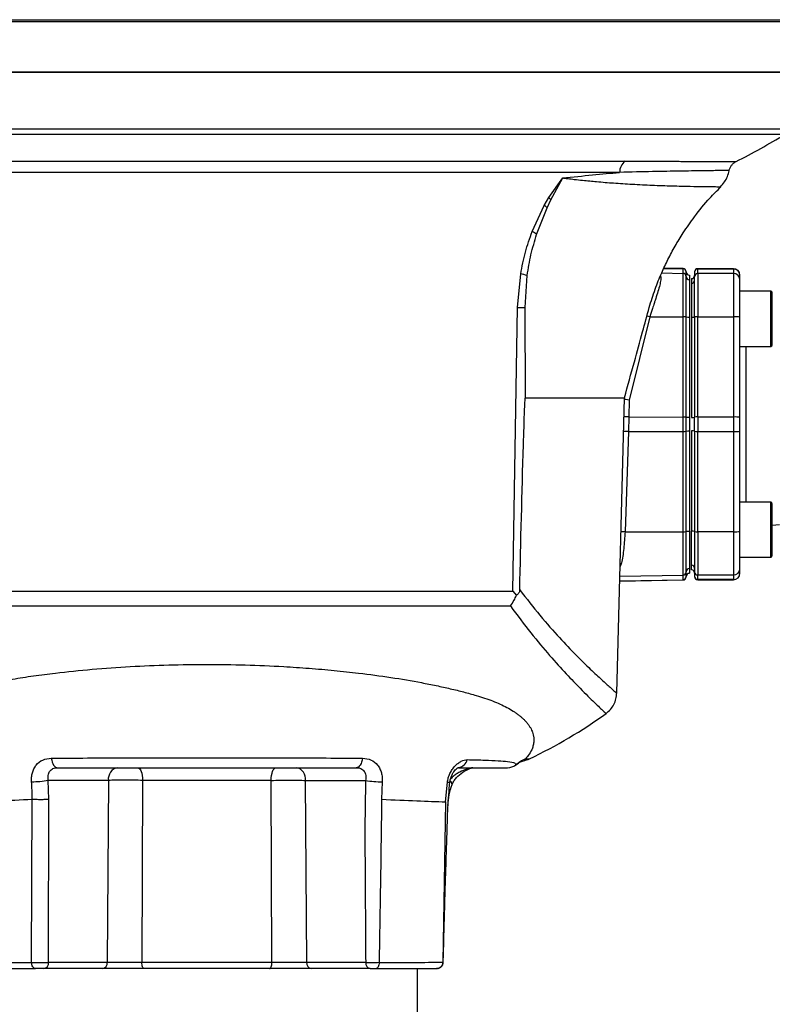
# Model space of a CAD drawing. Header units: millimetres. Extents: x 346 to 1849, y -14 to 1262.
# Tile 33 of 56: x 1311 to 1427, y 595 to 747. Entities that reach past the tile are written whole.
import ezdxf

# ---------------------------------------------------------------- set-up
doc = ezdxf.new("R2010")
doc.units = ezdxf.units.MM

msp = doc.modelspace()

# ---------------------------------------------------------------- linework, layer by layer
at = {"color": 8, "linetype": 'Continuous', "lineweight": 25}
for p, q in [((1249.89, 746.99), (1429.34, 746.99)), ((1249.99, 747.27), (1429.25, 747.27)), ((1429.37, 730.4), (1258.14, 730.4)), ((1428.88, 729.57), (1260.31, 729.57)), ((1409.82, 708.19), (1413.13, 708.13)), ((1410.16, 708.9), (1413.13, 708.85)), ((1413.13, 708.85), (1413.13, 708.88)), ((1415.42, 708.85), (1415.42, 708.82)), ((1420.92, 708.85), (1420.92, 708.82)), ((1426.67, 696.86), (1426.67, 705.36)), ((1422.83, 696.86), (1422.83, 672.84)), ((1426.67, 664.34), (1426.67, 672.84)), ((1403.35, 660.68), (1413.13, 660.85)), ((1403.37, 661.4), (1413.13, 661.57)), ((1413.13, 660.82), (1413.13, 660.85)), ((1415.42, 660.88), (1415.42, 660.85)), ((1420.92, 660.85), (1420.92, 660.88)), ((1388.8, 633.24), (1389.45, 633.24))]:
    msp.add_line(p, q, dxfattribs=at)
at = {"color": 7, "linetype": 'Continuous', "lineweight": 25}
for p, q in [((1275.04, 725.43), (1404.19, 725.43)), ((1403.34, 723.71), (1275.9, 723.71)), ((1392.41, 719.81), (1394.55, 722.85)), ((1392.72, 719.48), (1394.55, 722.85)), ((1389.84, 714.58), (1391.71, 718.62)), ((1391.71, 718.62), (1392.41, 719.81)), ((1392.13, 718.23), (1392.72, 719.48)), ((1390.53, 714.15), (1392.13, 718.23)), ((1387.59, 702.87), (1388.07, 708.05)), ((1413.13, 708.88), (1410.17, 708.93)), ((1413.13, 708.13), (1413.13, 708.85)), ((1413.13, 701.44), (1413.13, 708.13)), ((1413.62, 707.63), (1413.62, 708.35)), ((1414.92, 708.32), (1414.92, 707.61)), ((1420.92, 708.85), (1415.42, 708.85)), ((1415.42, 708.82), (1420.92, 708.82)), ((1415.42, 708.11), (1415.42, 708.82)), ((1420.92, 708.11), (1415.42, 708.11)), ((1415.42, 708.11), (1415.42, 701.44)), ((1420.92, 708.82), (1420.92, 708.11)), ((1420.92, 708.11), (1420.92, 701.44)), ((1388.75, 702.87), (1389.07, 707.8)), ((1414.12, 707.84), (1414.12, 707.12)), ((1414.43, 707.32), (1414.43, 706.6)), ((1414.43, 706.6), (1414.43, 701.37)), ((1421.92, 707.11), (1421.92, 707.83)), ((1426.67, 705.36), (1421.92, 705.36)), ((1386.84, 659.08), (1387.59, 702.87)), ((1388.8, 688.94), (1388.75, 702.87)), ((1408.03, 701.44), (1404.8, 688.57)), ((1408.03, 701.44), (1413.13, 701.44)), ((1413.13, 685.96), (1413.13, 701.44)), ((1413.62, 685.94), (1413.62, 701.42)), ((1414.11, 701.39), (1414.11, 685.92)), ((1414.12, 701.39), (1414.12, 685.92)), ((1414.43, 701.37), (1414.43, 685.89)), ((1414.92, 701.41), (1414.92, 685.94)), ((1415.42, 701.44), (1420.92, 701.44)), ((1415.42, 685.96), (1415.42, 701.44)), ((1420.92, 701.44), (1420.92, 685.96)), ((1421.92, 685.92), (1421.92, 701.39)), ((1421.92, 696.86), (1426.67, 696.86)), ((1402.89, 643.36), (1404.09, 688.94)), ((1404.8, 688.57), (1404.75, 685.97)), ((1404.75, 685.97), (1404.69, 683.73)), ((1404.75, 685.97), (1413.13, 685.96)), ((1413.13, 683.74), (1413.13, 685.96)), ((1413.62, 683.76), (1413.62, 685.94)), ((1414.12, 685.92), (1414.11, 685.92)), ((1414.12, 685.92), (1414.12, 683.78)), ((1414.92, 683.76), (1414.92, 685.94)), ((1420.92, 685.96), (1415.42, 685.96)), ((1415.42, 685.96), (1415.42, 683.74)), ((1420.92, 685.96), (1420.92, 683.74)), ((1421.92, 683.78), (1421.92, 685.92)), ((1404.69, 683.73), (1404.18, 668.25)), ((1404.69, 683.73), (1413.13, 683.74)), ((1413.13, 668.26), (1413.13, 683.74)), ((1413.62, 668.28), (1413.62, 683.76)), ((1414.11, 683.78), (1414.11, 668.31)), ((1414.11, 683.78), (1414.12, 683.78)), ((1414.12, 683.78), (1414.12, 668.31)), ((1414.43, 683.81), (1414.43, 668.33)), ((1414.92, 683.76), (1414.92, 668.29)), ((1415.42, 683.74), (1420.92, 683.74)), ((1415.42, 668.26), (1415.42, 683.74)), ((1420.92, 683.74), (1420.92, 668.26)), ((1421.92, 668.31), (1421.92, 683.78)), ((1426.67, 672.84), (1421.92, 672.84)), ((1426.92, 669.29), (1428.01, 669.38)), ((1404.18, 668.25), (1413.13, 668.26)), ((1413.13, 661.57), (1413.13, 668.26)), ((1414.43, 663.1), (1414.43, 668.33)), ((1420.92, 668.26), (1415.42, 668.26)), ((1415.42, 668.26), (1415.42, 661.59)), ((1420.92, 668.26), (1420.92, 661.59)), ((1421.92, 664.34), (1426.67, 664.34)), ((1414.12, 662.58), (1414.12, 661.86)), ((1414.43, 662.38), (1414.43, 663.1)), ((1421.92, 661.87), (1421.92, 662.59)), ((1413.13, 660.85), (1413.13, 661.57)), ((1413.62, 661.35), (1413.62, 662.07)), ((1414.92, 662.09), (1414.92, 661.38)), ((1415.42, 661.59), (1420.92, 661.59)), ((1415.42, 660.88), (1415.42, 661.59)), ((1420.92, 660.88), (1415.42, 660.88)), ((1415.42, 660.85), (1420.92, 660.85)), ((1420.92, 661.59), (1420.92, 660.88)), ((1403.35, 660.65), (1413.13, 660.82)), ((1292.39, 659.08), (1386.84, 659.08)), ((1386.84, 659.08), (1387.4, 658.43)), ((1292.76, 656.83), (1386.48, 656.83)), ((1324.4, 629.9), (1315.13, 629.9)), ((1315.23, 626.99), (1315.13, 629.9)), ((1324.4, 629.9), (1324.22, 601.82)), ((1329.69, 629.9), (1329.58, 601.82)), ((1349.55, 629.9), (1329.69, 629.9)), ((1349.66, 601.82), (1349.55, 629.9)), ((1354.84, 629.9), (1364.11, 629.9)), ((1355.02, 601.82), (1354.84, 629.9)), ((1366.68, 629.68), (1366.6, 626.99)), ((1376.47, 626.58), (1376.74, 629.6)), ((1312.55, 601.82), (1312.64, 626.99)), ((1315.17, 601.82), (1315.23, 626.99)), ((1376.47, 626.58), (1376.03, 601.83)), ((1303.64, 601.82), (1312.55, 601.82)), ((1324.22, 601.82), (1315.17, 601.82)), ((1349.66, 601.82), (1329.58, 601.82)), ((1364.13, 601.82), (1355.02, 601.82)), ((1322.15, 600.85), (1314.46, 600.85)), ((1325.44, 600.85), (1325.44, 600.85)), ((1364.84, 600.85), (1357.09, 600.85)), ((1372.12, 589.85), (1372.12, 600.85))]:
    msp.add_line(p, q, dxfattribs=at)
at = {"color": 8, "linetype": 'Continuous', "lineweight": 25, "flags": 128}
for points in [[(1408.03, 701.44), (1407.62, 701.55), (1407.56, 701.56)], [(1404.69, 683.73), (1404.27, 683.74), (1403.95, 683.75)], [(1404.18, 668.25), (1403.76, 668.26), (1403.55, 668.27)], [(1376.74, 629.6), (1376.92, 629.61), (1377.05, 629.62), (1377.12, 629.65), (1377.13, 629.69), (1377.13, 629.69)]]:
    msp.add_lwpolyline(points, dxfattribs=at)
at = {"color": 7, "linetype": 'Continuous', "lineweight": 25, "flags": 128}
for points in [[(1315.59, 633.32), (1315.65, 633.01), (1315.73, 632.73), (1315.83, 632.48), (1315.95, 632.26), (1316.09, 632.08), (1316.24, 631.96), (1316.4, 631.88), (1316.56, 631.85)], [(1363.65, 633.32), (1363.59, 633.01), (1363.51, 632.73), (1363.41, 632.48), (1363.29, 632.26), (1363.15, 632.08), (1363, 631.96), (1362.84, 631.88), (1362.68, 631.85)], [(1328.99, 631.85), (1329.13, 631.81), (1329.26, 631.7), (1329.37, 631.52), (1329.48, 631.28), (1329.57, 630.99), (1329.63, 630.65), (1329.68, 630.28), (1329.69, 629.9)], [(1349.55, 629.9), (1349.56, 630.28), (1349.6, 630.65), (1349.67, 630.99), (1349.76, 631.28), (1349.86, 631.52), (1349.98, 631.7), (1350.11, 631.81), (1350.25, 631.85)], [(1313.15, 600.85), (1313.04, 600.87), (1312.93, 600.92), (1312.83, 601.01), (1312.74, 601.13), (1312.66, 601.28), (1312.6, 601.45), (1312.57, 601.63), (1312.55, 601.82)], [(1329.94, 600.85), (1329.87, 600.87), (1329.81, 600.92), (1329.74, 601.01), (1329.69, 601.13), (1329.64, 601.28), (1329.61, 601.45), (1329.59, 601.63), (1329.58, 601.82)], [(1349.3, 600.85), (1349.37, 600.87), (1349.43, 600.92), (1349.49, 601.01), (1349.55, 601.13), (1349.6, 601.28), (1349.63, 601.45), (1349.65, 601.63), (1349.66, 601.82)]]:
    msp.add_lwpolyline(points, dxfattribs=at)
at = {"color": 7, "linetype": 'Continuous', "lineweight": 25}
for centre, radius, start, end in [((1357.26, 849.86), 140, 297.2285, 300.7698), ((1405.44, 723.74), 2.1, 126.3396, 180.9559), ((1386.82, 712.99), 7.46, 44.622, 49.0048), ((1387.32, 714.68), 7.23, 41.5886, 45.2557), ((1385.4, 706.7), 9.05, 55.4296, 60.5809), ((1383.65, 688.02), 20.51, 74.6842, 77.5673), ((1413.12, 708.38), 0.5, 0, 89), ((1413.12, 708.35), 0.5, 0.0301, 89.0315), ((1413.12, 707.63), 0.5, 0.0301, 89.0315), ((1414.12, 708.36), 0.5, 180, 269.4991), ((1414.12, 708.34), 0.5, 180.0298, 268.5319), ((1415.42, 708.35), 0.5, 90, 180), ((1415.42, 708.32), 0.5, 89.9692, 179.9692), ((1415.42, 707.61), 0.5, 89.9692, 179.9692), ((1420.92, 707.85), 1, 0, 90), ((1420.92, 707.82), 0.999, 0.0308, 90.0308), ((1420.92, 707.11), 0.999, 0.0308, 90.0308), ((1414.12, 707.62), 0.5, 180.0298, 268.5319), ((1414.42, 707.82), 0.5, 270.9685, 359.9699), ((1414.42, 707.1), 0.5, 270.9685, 359.9699), ((1426.67, 705.11), 0.25, 0, 90), ((1387.84, 783.59), 80.72, 269.8243, 270.6443), ((1413.25, 698.79), 2.65, 81.9809, 92.6167), ((1413.99, 704.01), 2.62, 261.941, 272.6093), ((1414.55, 704.02), 2.65, 267.3833, 278.0191), ((1415.29, 698.72), 2.72, 87.3681, 97.941), ((1421.17, 696.01), 5.43, 82.059, 92.6319), ((1426.67, 697.11), 0.25, 270, 0), ((1413.25, 683.31), 2.65, 81.9809, 92.6167), ((1413.99, 688.54), 2.62, 261.941, 272.6093), ((1414.55, 688.54), 2.65, 267.3833, 278.0191), ((1415.29, 683.25), 2.72, 87.3681, 97.941), ((1421.17, 680.54), 5.43, 82.059, 92.6319), ((1413.25, 686.39), 2.65, 267.3833, 278.0191), ((1413.99, 681.16), 2.62, 87.3907, 98.059), ((1414.55, 681.16), 2.65, 81.9809, 92.6167), ((1415.29, 686.45), 2.72, 262.059, 272.6319), ((1421.17, 689.16), 5.43, 267.3681, 277.941), ((1426.67, 672.59), 0.25, 0, 90), ((1413.25, 670.91), 2.65, 267.3833, 278.0191), ((1413.99, 665.69), 2.62, 87.3907, 98.059), ((1414.55, 665.68), 2.65, 81.9809, 92.6167), ((1415.29, 670.98), 2.72, 262.059, 272.6319), ((1421.17, 673.69), 5.43, 267.3681, 277.941), ((1426.67, 664.59), 0.25, 270, 0), ((1414.12, 662.08), 0.5, 91.4681, 179.9702), ((1414.42, 662.6), 0.5, 0.0301, 89.0315), ((1414.42, 661.88), 0.5, 0.0301, 89.0315), ((1420.92, 662.59), 0.999, 269.9692, 359.9692), ((1413.12, 662.07), 0.5, 270.9685, 359.9699), ((1413.12, 661.35), 0.5, 270.9685, 359.9699), ((1413.12, 661.32), 0.5, 271, 0), ((1414.12, 661.36), 0.5, 91.4681, 179.9702), ((1414.12, 661.34), 0.5, 89.4991, 180), ((1415.42, 662.09), 0.5, 180.0308, 270.0308), ((1415.42, 661.38), 0.5, 180.0308, 270.0308), ((1415.42, 661.35), 0.5, 180, 270), ((1420.92, 661.88), 0.999, 269.9692, 359.9692), ((1420.92, 661.85), 1, 270, 0), ((1357.26, 700.98), 75, 295.4132, 305.9028), ((1386.03, 633.85), 2, 270.0014, 309.6034), ((1391.57, 627.1), 6.73, 114.3432, 129.358), ((1387.73, 636.85), 4, 280.7995, 295.4132), ((1326.16, 630.12), 1.77, 101.1269, 186.9239), ((1353.08, 630.12), 1.77, 353.0761, 78.8731), ((1312.56, 644.95), 15.26, 269.9718, 279.6829), ((1366.68, 644.94), 15.26, 260.3153, 270.0268), ((1314.29, 601.72), 0.884, 281.1269, 6.9239), ((1323.34, 601.72), 0.884, 281.1269, 6.9239), ((1355.89, 601.72), 0.884, 173.0761, 258.8731), ((1365.01, 601.72), 0.884, 173.0761, 258.8731)]:
    msp.add_arc(centre, radius, start, end, dxfattribs=at)
at = {"color": 8, "linetype": 'Continuous', "lineweight": 25}
for centre, radius, start, end in [((1378.13, 633.59), 1.76, 282.3923, 343.9186), ((1376.88, 629.26), 0.596, 358.1284, 58.6607)]:
    msp.add_arc(centre, radius, start, end, dxfattribs=at)
at = {"color": 7, "linetype": 'Continuous', "lineweight": 25}
for points, knots in [([(1429.55, 739.15), (1429.48, 739.15), (1429.33, 739.15), (1428.15, 739.15), (1426.19, 739.15), (1423.35, 739.15), (1419.61, 739.15), (1415, 739.15), (1409.55, 739.15), (1403.32, 739.15), (1396.41, 739.15), (1388.94, 739.15), (1381.03, 739.15), (1372.83, 739.15), (1364.47, 739.15), (1356.13, 739.15), (1347.85, 739.15), (1339.62, 739.15), (1331.39, 739.15), (1323.11, 739.15), (1314.77, 739.15), (1306.41, 739.15), (1298.2, 739.15), (1290.3, 739.15), (1282.82, 739.15), (1275.92, 739.15), (1269.69, 739.15), (1264.24, 739.15), (1259.62, 739.15), (1255.89, 739.15), (1253.06, 739.15), (1251.05, 739.15), (1250.39, 739.15), (1250.07, 739.15)], [0, 0, 0, 0, 0.029501, 0.059996, 0.091396, 0.123593, 0.156458, 0.189841, 0.22358, 0.257499, 0.291418, 0.325157, 0.358541, 0.391405, 0.423602, 0.455003, 0.485002, 0.514999, 0.544997, 0.574994, 0.606395, 0.638592, 0.671457, 0.70484, 0.738579, 0.772498, 0.806417, 0.840156, 0.873539, 0.906404, 0.938601, 0.970002, 1, 1, 1, 1]), ([(1250.49, 739.15), (1250.75, 739.15), (1251.38, 739.15), (1253.38, 739.15), (1256.33, 739.15), (1260.12, 739.15), (1264.67, 739.15), (1269.94, 739.15), (1275.88, 739.15), (1282.43, 739.15), (1289.54, 739.15), (1297.12, 739.15), (1305.12, 739.15), (1313.45, 739.15), (1322.03, 739.15), (1330.78, 739.15), (1339.62, 739.15), (1348.45, 739.15), (1357.21, 739.15), (1365.79, 739.15), (1374.12, 739.15), (1382.11, 739.15), (1389.7, 739.15), (1396.81, 739.15), (1403.36, 739.15), (1409.3, 739.15), (1414.57, 739.15), (1419.12, 739.15), (1422.9, 739.15), (1425.88, 739.15), (1428.02, 739.15), (1429.37, 739.15), (1429.54, 739.15), (1429.62, 739.15)], [0, 0, 0, 0, 0.021509, 0.054125, 0.086742, 0.119358, 0.151975, 0.184591, 0.217207, 0.249824, 0.28244, 0.315056, 0.347673, 0.380289, 0.412905, 0.445522, 0.478138, 0.510755, 0.543371, 0.575987, 0.608604, 0.64122, 0.673836, 0.706453, 0.739069, 0.771685, 0.804302, 0.836918, 0.869535, 0.902151, 0.934767, 0.967384, 1, 1, 1, 1]), ([(1404.19, 725.43), (1404.83, 725.43), (1406.19, 725.43), (1408.24, 725.43), (1410.35, 725.42), (1412, 725.42), (1413.22, 725.41), (1414.06, 725.41), (1414.85, 725.41), (1415.6, 725.4), (1416.31, 725.4), (1416.95, 725.4), (1417.61, 725.39), (1418.34, 725.39), (1419.05, 725.39), (1419.65, 725.38), (1420.11, 725.38), (1420.67, 725.38), (1421.2, 725.38), (1421.28, 725.38), (1421.32, 725.38)], [0, 0, 0, 0, 0.057915, 0.125436, 0.20256, 0.281015, 0.317773, 0.354528, 0.391281, 0.428031, 0.464778, 0.501522, 0.535059, 0.584067, 0.643504, 0.693224, 0.736397, 0.781069, 0.892114, 1, 1, 1, 1]), ([(1420.27, 724), (1420.31, 724.14), (1420.39, 724.43), (1420.63, 724.82), (1420.93, 725.15), (1421.19, 725.3), (1421.32, 725.38)], [0, 0, 0, 0, 0.2468707, 0.5, 0.7531293, 1, 1, 1, 1]), ([(1394.55, 722.85), (1396.11, 723.01), (1399.23, 723.34), (1401.97, 723.58), (1403.34, 723.71)], [0, 0, 0, 0, 0.500055, 1, 1, 1, 1]), ([(1418.93, 721.5), (1419.14, 721.73), (1419.56, 722.21), (1419.99, 723.06), (1420.23, 723.67), (1420.27, 723.99), (1420.27, 724)], [0, 0, 0, 0, 0.326438, 0.65876, 0.991009, 1, 1, 1, 1]), ([(1404.09, 688.94), (1404.59, 690.79), (1405.53, 694.18), (1406.82, 698.81), (1407.82, 702.57), (1408.76, 705.63), (1409.76, 708.1), (1410.79, 710.3), (1411.9, 712.35), (1413.25, 714.56), (1415.02, 717.07), (1416.94, 719.46), (1418.39, 720.9), (1418.97, 721.47)], [0, 0, 0, 0, 0.158214, 0.290657, 0.397328, 0.479426, 0.554495, 0.61735, 0.680345, 0.747169, 0.831305, 0.933574, 1, 1, 1, 1]), ([(1388.07, 708.05), (1388.28, 709.17), (1388.72, 711.42), (1389.47, 713.53), (1389.84, 714.58)], [0, 0, 0, 0, 0.500495, 1, 1, 1, 1]), ([(1389.07, 707.8), (1389.24, 708.88), (1389.59, 711.04), (1390.22, 713.11), (1390.53, 714.15)], [0, 0, 0, 0, 0.497424, 1, 1, 1, 1]), ([(1413.62, 701.42), (1413.62, 702.19), (1413.62, 703.79), (1413.62, 705.83), (1413.62, 707.27), (1413.62, 707.52), (1413.62, 707.63)], [0, 0, 0, 0, 0.241268, 0.5, 0.758732, 1, 1, 1, 1]), ([(1414.12, 707.12), (1414.12, 707.01), (1414.12, 706.79), (1414.12, 705.46), (1414.12, 703.58), (1414.12, 702.1), (1414.12, 701.39)], [0, 0, 0, 0, 0.241268, 0.5, 0.758732, 1, 1, 1, 1]), ([(1414.92, 701.41), (1414.92, 702.18), (1414.92, 703.78), (1414.92, 705.81), (1414.92, 707.25), (1414.92, 707.49), (1414.92, 707.61)], [0, 0, 0, 0, 0.241268, 0.5, 0.758732, 1, 1, 1, 1]), ([(1421.92, 701.39), (1421.92, 702.1), (1421.92, 703.57), (1421.92, 705.45), (1421.92, 706.78), (1421.92, 707), (1421.92, 707.11)], [0, 0, 0, 0, 0.241268, 0.5, 0.758732, 1, 1, 1, 1]), ([(1426.92, 697.11), (1426.92, 697.17), (1426.92, 697.25), (1426.92, 697.75), (1426.92, 698.26), (1426.92, 698.9), (1426.92, 699.84), (1426.92, 701.11), (1426.92, 702.39), (1426.92, 703.32), (1426.92, 703.96), (1426.92, 704.48), (1426.92, 704.98), (1426.92, 705.06), (1426.92, 705.11)], [0, 0, 0, 0, 0.119728, 0.18418, 0.25, 0.31582, 0.380272, 0.5, 0.619728, 0.68418, 0.75, 0.81582, 0.880272, 1, 1, 1, 1]), ([(1387.91, 659.31), (1388.09, 666.76), (1388.31, 676.06), (1388.62, 685.79), (1388.72, 688.2), (1388.77, 688.77), (1388.78, 688.91), (1388.79, 688.94), (1388.79, 688.94), (1388.8, 688.94), (1388.8, 688.94), (1388.8, 688.94), (1388.8, 688.94), (1388.8, 688.94)], [0, 0, 0, 0, 0.753565, 0.939879, 0.985461, 0.996403, 0.998964, 0.999322, 0.999584, 0.999691, 0.999789, 0.999889, 1, 1, 1, 1]), ([(1402.28, 688.94), (1402.93, 688.94), (1403.99, 688.94), (1403.95, 688.94), (1403.93, 688.94)], [0, 0, 0, 0, 0.60773, 1, 1, 1, 1]), ([(1404.8, 688.57), (1404.64, 688.6), (1404.39, 688.63), (1404.16, 688.67), (1404.08, 688.68)], [0, 0, 0, 0, 0.658905, 1, 1, 1, 1]), ([(1426.92, 668.59), (1426.92, 669.09), (1426.92, 669.86), (1426.92, 670.79), (1426.92, 671.44), (1426.92, 671.95), (1426.92, 672.45), (1426.92, 672.53), (1426.92, 672.59)], [0, 0, 0, 0, 0.239457, 0.368361, 0.5, 0.631639, 0.760543, 1, 1, 1, 1]), ([(1426.92, 664.59), (1426.92, 664.64), (1426.92, 664.72), (1426.92, 665.22), (1426.92, 665.74), (1426.92, 666.38), (1426.92, 667.31), (1426.92, 668.08), (1426.92, 668.59)], [0, 0, 0, 0, 0.239457, 0.368361, 0.5, 0.631639, 0.760543, 1, 1, 1, 1]), ([(1413.62, 662.07), (1413.62, 662.18), (1413.62, 662.43), (1413.62, 663.87), (1413.62, 665.91), (1413.62, 667.51), (1413.62, 668.28)], [0, 0, 0, 0, 0.241268, 0.5, 0.758732, 1, 1, 1, 1]), ([(1414.12, 668.31), (1414.12, 667.6), (1414.12, 666.12), (1414.12, 664.24), (1414.12, 662.91), (1414.12, 662.69), (1414.12, 662.58)], [0, 0, 0, 0, 0.241268, 0.5, 0.758732, 1, 1, 1, 1]), ([(1414.92, 668.29), (1414.92, 667.52), (1414.92, 665.92), (1414.92, 663.89), (1414.92, 662.45), (1414.92, 662.21), (1414.92, 662.09)], [0, 0, 0, 0, 0.241268, 0.5, 0.758732, 1, 1, 1, 1]), ([(1421.92, 662.59), (1421.92, 662.7), (1421.92, 662.92), (1421.92, 664.25), (1421.92, 666.13), (1421.92, 667.6), (1421.92, 668.31)], [0, 0, 0, 0, 0.241268, 0.5, 0.758732, 1, 1, 1, 1]), ([(1386.48, 656.83), (1386.68, 657.11), (1387.04, 657.61), (1387.29, 658.18), (1387.4, 658.43)], [0, 0, 0, 0, 0.569469, 1, 1, 1, 1]), ([(1387.91, 659.31), (1387.91, 659.26), (1387.9, 659.15), (1387.85, 658.96), (1387.7, 658.69), (1387.52, 658.53), (1387.4, 658.43)], [0, 0, 0, 0, 0.127139, 0.250777, 0.500655, 1, 1, 1, 1]), ([(1386.48, 656.83), (1387.54, 655.39), (1389.67, 652.53), (1392.58, 649.1), (1395.14, 646.27), (1397.56, 643.77), (1399.57, 641.79), (1400.98, 640.47), (1401.15, 640.31), (1401.24, 640.23)], [0, 0, 0, 0, 0.126052, 0.251885, 0.376677, 0.500604, 0.667266, 0.834158, 1, 1, 1, 1]), ([(1290.44, 633.24), (1290.26, 633.43), (1289.88, 633.86), (1289.41, 634.68), (1289.14, 635.61), (1289.13, 636.66), (1289.41, 637.62), (1289.93, 638.46), (1290.42, 639.06), (1291.01, 639.62), (1291.64, 640.13), (1292.46, 640.68), (1293.52, 641.28), (1294.88, 641.92), (1296.38, 642.49), (1298.65, 643.22), (1301.91, 644.06), (1305.87, 644.89), (1309.55, 645.53), (1312.82, 646.03), (1316.89, 646.56), (1321.85, 647.06), (1327.73, 647.49), (1333.67, 647.74), (1339.63, 647.83), (1345.59, 647.74), (1350.86, 647.51), (1355.42, 647.21), (1359.29, 646.87), (1363.54, 646.41), (1368.11, 645.8), (1372.05, 645.13), (1375.05, 644.53), (1377.22, 644.05), (1379.29, 643.54), (1381.05, 643.06), (1382.53, 642.6), (1383.76, 642.15), (1384.9, 641.67), (1385.96, 641.15), (1386.74, 640.7), (1387.32, 640.31), (1387.73, 640.01), (1388.13, 639.69), (1388.51, 639.35), (1388.86, 639), (1389.18, 638.62), (1389.45, 638.23), (1389.74, 637.74), (1389.95, 637.22), (1390.05, 636.77), (1390.09, 636.42), (1390.11, 636.02), (1390.05, 635.48), (1389.84, 634.72), (1389.42, 633.93), (1389, 633.46), (1388.8, 633.24)], [0, 0, 0, 0, 0.021025, 0.045034, 0.069111, 0.090251, 0.118096, 0.132079, 0.14527, 0.157633, 0.169135, 0.179749, 0.196145, 0.21205, 0.22744, 0.242298, 0.275268, 0.307621, 0.328814, 0.349677, 0.370191, 0.403428, 0.436176, 0.468392, 0.500044, 0.531702, 0.563906, 0.585669, 0.607649, 0.629831, 0.660571, 0.692157, 0.708252, 0.724531, 0.740984, 0.7576, 0.769502, 0.781723, 0.794256, 0.807091, 0.820217, 0.826715, 0.833576, 0.840792, 0.848356, 0.85626, 0.864495, 0.873054, 0.881925, 0.897127, 0.907028, 0.911784, 0.920538, 0.935205, 0.949912, 0.976768, 1, 1, 1, 1]), ([(1401.24, 640.23), (1401.48, 640.42), (1401.95, 640.82), (1402.47, 641.6), (1402.82, 642.47), (1402.87, 643.08), (1402.89, 643.39)], [0, 0, 0, 0, 0.246757, 0.500159, 0.753476, 1, 1, 1, 1]), ([(1312.55, 629.68), (1312.55, 629.92), (1312.53, 630.4), (1312.66, 631.09), (1312.9, 631.72), (1313.37, 632.46), (1314.24, 633.16), (1315.13, 633.27), (1315.59, 633.32)], [0, 0, 0, 0, 0.117553, 0.236842, 0.357818, 0.482361, 0.737703, 1, 1, 1, 1]), ([(1315.59, 633.32), (1317.43, 633.33), (1321.12, 633.36), (1327.11, 633.38), (1333.3, 633.39), (1339.63, 633.39), (1345.94, 633.39), (1352.11, 633.38), (1358.09, 633.36), (1361.79, 633.33), (1363.65, 633.32)], [0, 0, 0, 0, 0.12429, 0.249025, 0.374851, 0.5002, 0.625709, 0.750313, 0.874783, 1, 1, 1, 1]), ([(1363.65, 633.32), (1364.1, 633.27), (1365, 633.16), (1365.87, 632.46), (1366.34, 631.72), (1366.57, 631.09), (1366.7, 630.4), (1366.69, 629.92), (1366.68, 629.68)], [0, 0, 0, 0, 0.262406, 0.517799, 0.642066, 0.763358, 0.88274, 1, 1, 1, 1]), ([(1376.74, 629.6), (1376.78, 629.83), (1376.87, 630.3), (1377.13, 630.97), (1377.48, 631.58), (1377.9, 632.12), (1378.38, 632.55), (1379.05, 633), (1379.51, 633.06), (1379.82, 633.1)], [0, 0, 0, 0, 0.1175176, 0.2361852, 0.356151, 0.4794836, 0.6051277, 0.7348584, 1, 1, 1, 1]), ([(1379.82, 633.1), (1380.76, 633.08), (1382.64, 633.03), (1384.67, 632.94), (1386.35, 632.81), (1387.3, 632.61), (1387.3, 632.41), (1387.31, 632.31)], [0, 0, 0, 0, 0.169606, 0.337065, 0.503276, 0.752661, 1, 1, 1, 1]), ([(1387.27, 632.25), (1387.48, 632.4), (1388.03, 632.81), (1388.29, 632.87), (1388.45, 632.92)], [0, 0, 0, 0, 0.379238, 1, 1, 1, 1]), ([(1388.8, 633.24), (1388.83, 633.17), (1388.88, 633.03), (1388.62, 632.96), (1388.48, 632.92)], [0, 0, 0, 0, 0.479267, 1, 1, 1, 1]), ([(1315.13, 629.9), (1315.1, 630.16), (1315.07, 630.55), (1315.18, 631.01), (1315.33, 631.31), (1315.55, 631.55), (1315.84, 631.72), (1316.18, 631.83), (1316.43, 631.84), (1316.56, 631.85)], [0, 0, 0, 0, 0.249448, 0.383698, 0.49955, 0.626968, 0.749084, 0.870727, 1, 1, 1, 1]), ([(1316.56, 631.85), (1318.34, 631.85), (1321.89, 631.85), (1327.65, 631.85), (1333.59, 631.85), (1339.65, 631.85), (1345.69, 631.85), (1351.6, 631.85), (1357.34, 631.85), (1360.89, 631.85), (1362.68, 631.85)], [0, 0, 0, 0, 0.124968, 0.249822, 0.375445, 0.500531, 0.625781, 0.750179, 0.874452, 1, 1, 1, 1]), ([(1362.68, 631.85), (1362.8, 631.84), (1363.06, 631.83), (1363.4, 631.72), (1363.68, 631.55), (1363.9, 631.31), (1364.06, 631.01), (1364.17, 630.55), (1364.14, 630.16), (1364.11, 629.9)], [0, 0, 0, 0, 0.128898, 0.250184, 0.372419, 0.499865, 0.615761, 0.749985, 1, 1, 1, 1]), ([(1377.13, 629.67), (1377.17, 629.87), (1377.25, 630.26), (1377.46, 630.78), (1377.71, 631.21), (1377.96, 631.53), (1378.19, 631.74), (1378.36, 631.86), (1378.47, 631.89), (1378.48, 631.88), (1378.49, 631.87)], [0, 0, 0, 0, 0.154866, 0.30162, 0.440008, 0.570374, 0.692434, 0.806287, 0.913578, 1, 1, 1, 1]), ([(1380.69, 631.85), (1380.67, 631.85), (1380.63, 631.85), (1380.53, 631.83), (1380.4, 631.81), (1380.13, 631.74), (1379.52, 631.56), (1378.89, 631.3), (1378.42, 631.06), (1378.11, 630.87), (1377.69, 630.61), (1377.4, 630.29), (1377.24, 630.11)], [0, 0, 0, 0, 0.034678, 0.068236, 0.1003, 0.136154, 0.270762, 0.539877, 0.630263, 0.658243, 0.809365, 1, 1, 1, 1]), ([(1377.47, 629.24), (1377.56, 629.43), (1377.74, 629.82), (1378.28, 630.5), (1379.04, 631.15), (1379.85, 631.59), (1380.32, 631.76), (1380.5, 631.82), (1380.55, 631.83), (1380.57, 631.84)], [0, 0, 0, 0, 0.153042, 0.304214, 0.590181, 0.830815, 0.924682, 0.964228, 1, 1, 1, 1]), ([(1378.48, 631.85), (1379.31, 631.85), (1381.05, 631.85), (1382.98, 631.85), (1384.43, 631.85), (1385.34, 631.85), (1385.84, 631.85), (1385.97, 631.85), (1386.03, 631.85)], [0, 0, 0, 0, 0.153453, 0.322724, 0.491303, 0.658896, 0.828197, 1, 1, 1, 1]), ([(1312.64, 626.99), (1312.64, 627.45), (1312.63, 628.35), (1312.58, 629.25), (1312.55, 629.68)], [0, 0, 0, 0, 0.509562, 1, 1, 1, 1]), ([(1329.69, 629.9), (1329.23, 629.91), (1328.31, 629.91), (1326.87, 629.91), (1325.5, 629.91), (1324.77, 629.91), (1324.4, 629.9)], [0, 0, 0, 0, 0.250162, 0.500303, 0.750292, 1, 1, 1, 1]), ([(1349.55, 629.9), (1350, 629.91), (1350.93, 629.91), (1352.37, 629.91), (1353.74, 629.91), (1354.47, 629.91), (1354.84, 629.9)], [0, 0, 0, 0, 0.249708, 0.499697, 0.749838, 1, 1, 1, 1]), ([(1364.11, 629.9), (1364.07, 627.56), (1363.98, 622.89), (1364.05, 615.81), (1364.08, 608.79), (1364.11, 604.11), (1364.13, 601.82)], [0, 0, 0, 0, 0.249979, 0.499986, 0.755588, 1, 1, 1, 1]), ([(1376.1, 601.65), (1376.14, 603.13), (1376.21, 605.81), (1376.31, 609.4), (1376.39, 612.17), (1376.46, 614.4), (1376.53, 616.56), (1376.61, 619.09), (1376.72, 622.19), (1376.79, 625.79), (1377.02, 628.34), (1377.13, 629.67)], [0, 0, 0, 0, 0.1586089, 0.286581, 0.3839137, 0.4550762, 0.5251598, 0.6154696, 0.7260066, 0.85677, 1, 1, 1, 1]), ([(1376.84, 626.02), (1376.88, 626.58), (1376.96, 627.71), (1377.3, 628.73), (1377.47, 629.24)], [0, 0, 0, 0, 0.500296, 1, 1, 1, 1]), ([(1302.77, 626.58), (1304.25, 626.63), (1307.16, 626.74), (1310.83, 626.91), (1312.64, 626.99)], [0, 0, 0, 0, 0.507877, 1, 1, 1, 1]), ([(1312.64, 626.99), (1312.84, 626.99), (1313.25, 626.98), (1313.98, 626.97), (1314.69, 626.98), (1315.06, 626.99), (1315.23, 626.99)], [0, 0, 0, 0, 0.2419945, 0.4999999, 0.7580053, 1, 1, 1, 1]), ([(1366.6, 626.99), (1366.6, 626.99), (1366.6, 626.99), (1366.6, 626.98), (1366.6, 626.94), (1366.6, 626.81), (1366.59, 626.29), (1366.53, 622.13), (1366.41, 613.88), (1366.28, 606.02), (1366.21, 601.83)], [0, 0, 0, 0, 0.000036, 0.000327, 0.001136, 0.004202, 0.016125, 0.063129, 0.499852, 1, 1, 1, 1]), ([(1366.6, 626.99), (1368.47, 626.9), (1372.14, 626.73), (1375.05, 626.63), (1376.47, 626.58)], [0, 0, 0, 0, 0.510728, 1, 1, 1, 1]), ([(1312.55, 601.82), (1312.76, 601.82), (1313.17, 601.82), (1313.9, 601.81), (1314.61, 601.82), (1314.98, 601.82), (1315.17, 601.82)], [0, 0, 0, 0, 0.250155, 0.500074, 0.750028, 1, 1, 1, 1]), ([(1329.58, 601.82), (1329.11, 601.82), (1328.18, 601.82), (1326.72, 601.82), (1325.33, 601.82), (1324.59, 601.82), (1324.22, 601.82)], [0, 0, 0, 0, 0.250831, 0.500727, 0.750479, 1, 1, 1, 1]), ([(1355.02, 601.82), (1354.65, 601.82), (1353.9, 601.82), (1352.51, 601.82), (1351.05, 601.82), (1350.12, 601.82), (1349.66, 601.82)], [0, 0, 0, 0, 0.250831, 0.500727, 0.750479, 1, 1, 1, 1]), ([(1364.13, 601.82), (1364.27, 601.82), (1364.56, 601.82), (1365.1, 601.82), (1365.67, 601.82), (1366.03, 601.82), (1366.21, 601.83)], [0, 0, 0, 0, 0.2496831, 0.4996895, 0.7498501, 1, 1, 1, 1]), ([(1366.21, 601.82), (1366.2, 601.7), (1366.19, 601.45), (1366.08, 601.12), (1365.93, 600.89), (1365.82, 600.87), (1365.76, 600.85)], [0, 0, 0, 0, 0.241918, 0.488785, 0.741281, 1, 1, 1, 1]), ([(1366.21, 601.82), (1368.04, 601.82), (1371.69, 601.82), (1374.58, 601.83), (1376.03, 601.83)], [0, 0, 0, 0, 0.5, 1, 1, 1, 1]), ([(1376.03, 601.83), (1376.01, 601.7), (1375.98, 601.44), (1375.77, 601.12), (1375.47, 600.89), (1375.22, 600.86), (1375.09, 600.85)], [0, 0, 0, 0, 0.242289, 0.489041, 0.741306, 1, 1, 1, 1]), ([(1375.21, 600.87), (1375.29, 600.88), (1375.44, 600.9), (1375.63, 601), (1375.8, 601.13), (1375.93, 601.28), (1376.06, 601.51), (1376.08, 601.7), (1376.1, 601.82)], [0, 0, 0, 0, 0.185848, 0.331483, 0.470788, 0.610127, 0.746402, 1, 1, 1, 1]), ([(1314.46, 600.85), (1314.37, 600.85), (1314.18, 600.85), (1313.83, 600.85), (1313.46, 600.85), (1313.26, 600.85), (1313.15, 600.85)], [0, 0, 0, 0, 0.250004, 0.499964, 0.749629, 1, 1, 1, 1]), ([(1339.62, 600.85), (1337.49, 600.85), (1333.23, 600.85), (1327.12, 600.85), (1322.08, 600.85), (1319.48, 600.85), (1318.48, 600.85)], [0, 0, 0, 0, 0.275742, 0.551485, 0.827227, 1, 1, 1, 1]), ([(1360.62, 600.85), (1359.66, 600.85), (1357.1, 600.85), (1352.11, 600.85), (1346.01, 600.85), (1341.75, 600.85), (1339.62, 600.85)], [0, 0, 0, 0, 0.16615, 0.4441, 0.72205, 1, 1, 1, 1]), ([(1364.84, 600.85), (1364.9, 600.85), (1365.03, 600.85), (1365.26, 600.85), (1365.51, 600.85), (1365.68, 600.85), (1365.76, 600.85)], [0, 0, 0, 0, 0.250122, 0.49995, 0.750109, 1, 1, 1, 1]), ([(1375.07, 600.85), (1375.08, 600.85), (1375.11, 600.85), (1375.1, 600.85), (1375.09, 600.85)], [0, 0, 0, 0, 0.349222, 1, 1, 1, 1])]:
    msp.add_open_spline(points, degree=3, knots=knots, dxfattribs=at)
at = {"color": 8, "linetype": 'Continuous', "lineweight": 25}
for points, knots in [([(1420.27, 724), (1420.18, 724), (1419.99, 724), (1418.5, 723.98), (1416.12, 723.95), (1412.78, 723.9), (1408.59, 723.83), (1405.09, 723.75), (1403.34, 723.71)], [0, 0, 0, 0, 0.165857, 0.331713, 0.497959, 0.665434, 0.832328, 1, 1, 1, 1]), ([(1394.55, 722.85), (1394.55, 722.85), (1394.58, 722.85), (1394.65, 722.84), (1394.93, 722.8), (1395.51, 722.73), (1396.47, 722.62), (1397.96, 722.46), (1400.01, 722.26), (1402.6, 722.05), (1405.49, 721.87), (1408.55, 721.72), (1411.6, 721.62), (1414.26, 721.56), (1416.43, 721.53), (1417.95, 721.51), (1418.56, 721.5), (1418.77, 721.5), (1418.82, 721.5), (1418.86, 721.5), (1418.89, 721.5), (1418.91, 721.5), (1418.93, 721.5), (1418.93, 721.5), (1418.93, 721.5), (1418.93, 721.5), (1418.93, 721.5), (1418.93, 721.5), (1418.93, 721.5), (1418.93, 721.5), (1418.93, 721.5), (1418.93, 721.5), (1418.92, 721.5), (1418.92, 721.5)], [0, 0, 0, 0, 0.000169, 0.001406, 0.004762, 0.017306, 0.037575, 0.06549, 0.114456, 0.176688, 0.252212, 0.341273, 0.442857, 0.556851, 0.662969, 0.779152, 0.888771, 0.901533, 0.914393, 0.927352, 0.940412, 0.953576, 0.966846, 0.980225, 0.980225, 0.980227, 0.980233, 0.980257, 0.98035, 0.980716, 0.982169, 0.987958, 1, 1, 1, 1]), ([(1409.65, 707.74), (1409.67, 707.7), (1409.74, 707.52), (1409.68, 706.96), (1409.43, 705.84), (1409.03, 704.6), (1408.64, 703.4), (1408.38, 702.57), (1408.16, 701.87), (1408.03, 701.44)], [0, 0, 0, 0, 0.056753, 0.211955, 0.368481, 0.682266, 0.741841, 0.841254, 1, 1, 1, 1]), ([(1404.75, 685.97), (1404.62, 685.97), (1404.37, 685.98), (1404.13, 685.99), (1404.01, 685.99)], [0, 0, 0, 0, 0.509911, 1, 1, 1, 1]), ([(1404.18, 668.25), (1404.12, 667.38), (1404.01, 665.62), (1403.73, 663.73), (1403.48, 663.08), (1403.41, 662.91)], [0, 0, 0, 0, 0.415921, 0.838241, 1, 1, 1, 1]), ([(1387.91, 659.31), (1388.97, 657.95), (1391.13, 655.17), (1394.06, 651.89), (1396.68, 649.15), (1398.88, 647), (1400.65, 645.35), (1401.95, 644.19), (1402.66, 643.56), (1403.01, 643.27), (1402.89, 643.37), (1402.89, 643.37)], [0, 0, 0, 0, 0.122997, 0.251324, 0.373524, 0.499633, 0.623218, 0.749529, 0.873333, 0.998162, 1, 1, 1, 1]), ([(1376.03, 601.83), (1376.06, 601.83), (1376.11, 601.82), (1376.09, 601.82), (1376.09, 601.82)], [0, 0, 0, 0, 0.74145, 1, 1, 1, 1])]:
    msp.add_open_spline(points, degree=3, knots=knots, dxfattribs=at)
at = {"color": 7, "linetype": 'Continuous', "lineweight": 25}
for points in [[(1388.8, 688.94), (1390.38, 688.94), (1393.53, 688.94), (1397.26, 688.94), (1400.3, 688.94), (1401.62, 688.94), (1402.28, 688.94)], [(1304.43, 600.85), (1305.73, 600.85), (1308.33, 600.85), (1311.55, 600.85), (1313.15, 600.85)], [(1365.76, 600.85), (1367.49, 600.85), (1370.96, 600.85), (1373.71, 600.85), (1375.09, 600.85)]]:
    msp.add_open_spline(points, degree=3, dxfattribs=at)

doc.saveas('drawing.dxf')
